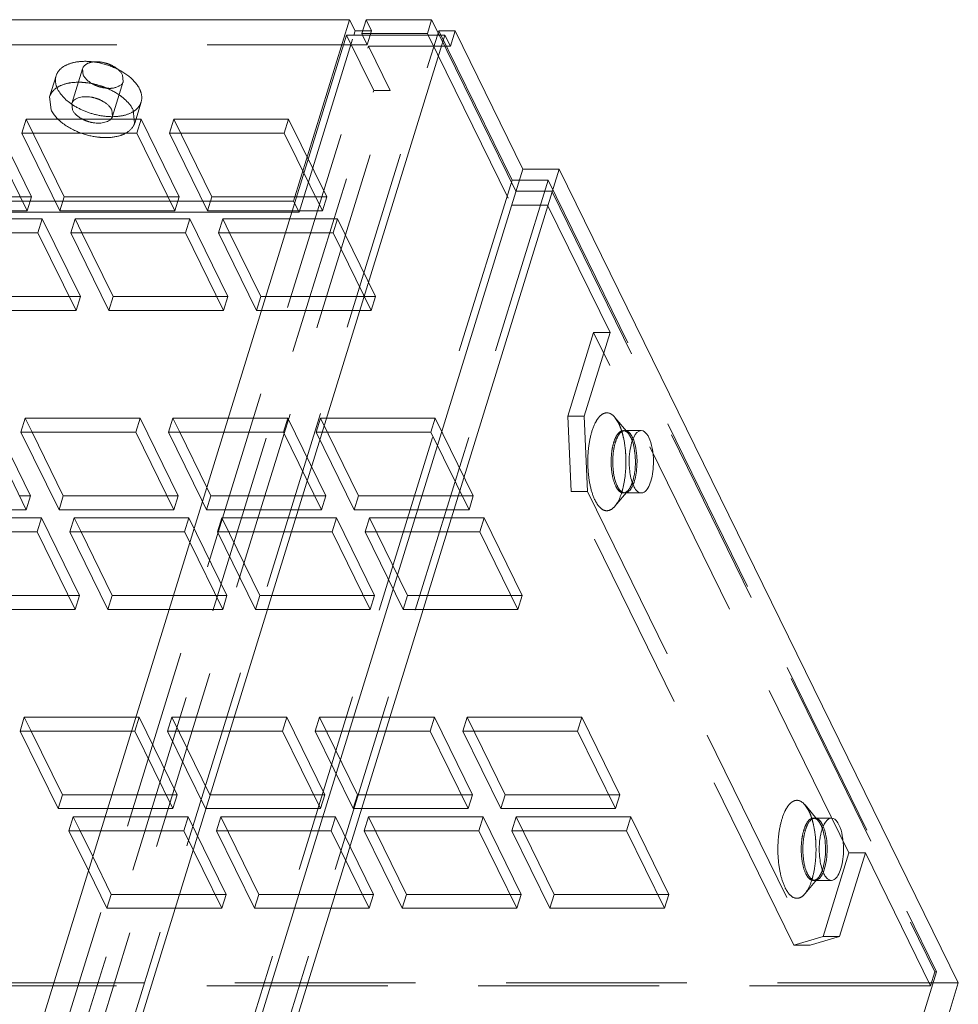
# Model space of a CAD drawing. Header units: millimetres. Extents: x 4497 to 13960, y 12291 to 16372.
# Tile 58 of 217: x 6175 to 6201, y 14211 to 14239. Entities that reach past the tile are written whole.
import ezdxf

# ---------------------------------------------------------------- set-up
doc = ezdxf.new("R2010")
doc.units = ezdxf.units.MM
doc.header["$LTSCALE"] = 0.8
doc.linetypes.add('HIDDEN', pattern=[9.525, 6.35, -3.175])
doc.layers.get('0').update_dxf_attribs({"linetype": 'CONTINUOUS', "lineweight": 0})
doc.layers.add('3', color=5, linetype='HIDDEN', lineweight=0)

msp = doc.modelspace()

# ---------------------------------------------------------------- linework, layer by layer
for p, q in [((6016.951, 14238.821), (6184.031, 14238.821)), ((6182.458, 14233.729), (6184.031, 14238.821)), ((6184.031, 14238.821), (6184.184, 14238.51)), ((6184.492, 14238.821), (6184.371, 14238.429)), ((6184.492, 14238.821), (6186.334, 14238.821)), ((6186.334, 14238.821), (6186.213, 14238.429)), ((6186.334, 14238.821), (6186.515, 14238.453)), ((6184.184, 14238.51), (6184.147, 14238.39)), ((6184.371, 14238.51), (6184.184, 14238.51)), ((6186.495, 14238.39), (6186.532, 14238.51)), ((6186.993, 14238.51), (6186.532, 14238.51)), ((6186.993, 14238.51), (6186.86, 14238.079)), ((6186.993, 14238.51), (6188.899, 14234.625)), ((6100.685, 13968.965), (6183.944, 14238.39)), ((6186.707, 14238.39), (6177.311, 14207.985)), ((6183.944, 14238.39), (6186.707, 14238.39)), ((6184.371, 14238.429), (6186.213, 14238.429)), ((6184.371, 14238.429), (6184.392, 14238.386)), ((6186.213, 14238.429), (6186.243, 14238.368)), ((6186.707, 14238.39), (6186.86, 14238.079)), ((6104.176, 13960.461), (6188.899, 14234.625)), ((6105.189, 13960.461), (6189.913, 14234.625)), ((6188.899, 14234.625), (6189.913, 14234.625)), ((6201.123, 14211.781), (6189.913, 14234.625)), ((5988.39, 14233.729), (6182.458, 14233.729)), ((6182.458, 14233.729), (6182.486, 14233.672)), ((5988.543, 14233.419), (6182.408, 14233.419)), ((6172.057, 14232.835), (6175.28, 14232.835)), ((6175.28, 14232.835), (6176.348, 14230.659)), ((6176.201, 14232.835), (6179.425, 14232.835)), ((6177.269, 14230.659), (6176.201, 14232.835)), ((6177.39, 14231.051), (6176.515, 14232.835)), ((6179.425, 14232.835), (6180.493, 14230.659)), ((6180.346, 14232.835), (6182.227, 14232.835)), ((6181.414, 14230.659), (6180.346, 14232.835)), ((6181.535, 14231.051), (6180.659, 14232.835)), ((6176.156, 14231.051), (6173.245, 14231.051)), ((6177.39, 14231.051), (6177.269, 14230.659)), ((6180.301, 14231.051), (6177.39, 14231.051)), ((6181.535, 14231.051), (6181.414, 14230.659)), ((6181.676, 14231.051), (6181.535, 14231.051)), ((6176.348, 14230.659), (6173.124, 14230.659)), ((6180.493, 14230.659), (6177.269, 14230.659)), ((6181.555, 14230.659), (6181.414, 14230.659)), ((6173.881, 14227.24), (6174.949, 14225.065)), ((6174.802, 14227.24), (6178.026, 14227.24)), ((6175.87, 14225.065), (6174.802, 14227.24)), ((6175.991, 14225.456), (6175.115, 14227.24)), ((6178.026, 14227.24), (6179.093, 14225.065)), ((6178.947, 14227.24), (6180.498, 14227.24)), ((6179.883, 14225.333), (6178.947, 14227.24)), ((6180.02, 14225.692), (6179.26, 14227.24)), ((6175.991, 14225.456), (6175.87, 14225.065)), ((6178.901, 14225.456), (6175.991, 14225.456)), ((6174.949, 14225.065), (6171.725, 14225.065)), ((6179.093, 14225.065), (6175.87, 14225.065)), ((6172.03, 14224.443), (6175.254, 14224.443)), ((6175.254, 14224.443), (6176.321, 14222.268)), ((6176.175, 14224.443), (6179.398, 14224.443)), ((6177.242, 14222.268), (6176.175, 14224.443)), ((6177.363, 14222.659), (6176.488, 14224.443)), ((6179.398, 14224.443), (6179.543, 14224.149)), ((6176.129, 14222.659), (6173.219, 14222.659)), ((6177.363, 14222.659), (6177.242, 14222.268)), ((6179.083, 14222.659), (6177.363, 14222.659)), ((6176.321, 14222.268), (6173.098, 14222.268)), ((6178.962, 14222.268), (6177.242, 14222.268)), ((6174.775, 14218.849), (6177.905, 14218.849)), ((6175.843, 14216.673), (6174.775, 14218.849)), ((6175.964, 14217.065), (6175.089, 14218.849)), ((6175.964, 14217.065), (6175.843, 14216.673)), ((6177.354, 14217.065), (6175.964, 14217.065)), ((6177.233, 14216.673), (6175.843, 14216.673)), ((6176.148, 14216.051), (6177.041, 14216.051)), ((6176.696, 14214.935), (6176.148, 14216.051)), ((6176.817, 14215.327), (6176.461, 14216.051)), ((5999.644, 14211.7), (6175.696, 14211.7)), ((6116.4, 13937.617), (6201.123, 14211.781))]:
    msp.add_line(p, q)
for centre in [(6192.742, 14226.084), (6198.081, 14215.205)]:
    msp.add_arc(centre, 0.816, 202.303, 206.0624)
for points, knots in [([(6192.221, 14227.285), (6192.199, 14227.285), (6192.083, 14227.253), (6192.023, 14227.133), (6191.987, 14227.047)], [0, 0, 0, 0, 0.190304, 1, 1, 1, 1]), ([(6192.433, 14227.096), (6192.419, 14227.124), (6192.374, 14227.206), (6192.287, 14227.285), (6192.221, 14227.285)], [0, 0, 0, 0, 0.321879, 1, 1, 1, 1]), ([(6191.987, 14227.047), (6191.979, 14227.028), (6191.948, 14226.943), (6191.926, 14226.856), (6191.914, 14226.788)], [0, 0, 0, 0, 0.229809, 1, 1, 1, 1]), ([(6192.562, 14226.412), (6192.562, 14226.539), (6192.542, 14226.773), (6192.48, 14227), (6192.433, 14227.096)], [0, 0, 0, 0, 0.544791, 1, 1, 1, 1]), ([(6191.914, 14226.788), (6191.908, 14226.758), (6191.888, 14226.632), (6191.88, 14226.505), (6191.88, 14226.408)], [0, 0, 0, 0, 0.240854, 1, 1, 1, 1]), ([(6192.055, 14226.412), (6192.055, 14226.445), (6192.052, 14226.572), (6192.039, 14226.699), (6192.021, 14226.792)], [0, 0, 0, 0, 0.256821, 1, 1, 1, 1]), ([(6192.101, 14226.412), (6192.101, 14226.445), (6192.098, 14226.572), (6192.085, 14226.699), (6192.067, 14226.792)], [0, 0, 0, 0, 0.256821, 1, 1, 1, 1]), ([(6191.88, 14226.408), (6191.88, 14226.359), (6191.887, 14226.172), (6191.916, 14225.986), (6191.958, 14225.855)], [0, 0, 0, 0, 0.266225, 1, 1, 1, 1]), ([(6192.022, 14226.033), (6192.027, 14226.063), (6192.047, 14226.188), (6192.055, 14226.316), (6192.055, 14226.412)], [0, 0, 0, 0, 0.240854, 1, 1, 1, 1]), ([(6192.068, 14226.033), (6192.073, 14226.063), (6192.093, 14226.188), (6192.101, 14226.316), (6192.101, 14226.412)], [0, 0, 0, 0, 0.240854, 1, 1, 1, 1]), ([(6192.298, 14225.558), (6192.342, 14225.584), (6192.422, 14225.684), (6192.534, 14225.97), (6192.562, 14226.229), (6192.562, 14226.412)], [0, 0, 0, 0, 0.168057, 0.400378, 1, 1, 1, 1]), ([(6191.994, 14225.774), (6192.002, 14225.793), (6192.034, 14225.877), (6192.055, 14225.965), (6192.068, 14226.033)], [0, 0, 0, 0, 0.229809, 1, 1, 1, 1]), ([(6192.009, 14225.725), (6192.019, 14225.706), (6192.053, 14225.642), (6192.102, 14225.583), (6192.146, 14225.557)], [0, 0, 0, 0, 0.294475, 1, 1, 1, 1]), ([(6197.559, 14216.407), (6197.537, 14216.407), (6197.421, 14216.375), (6197.361, 14216.255), (6197.325, 14216.168)], [0, 0, 0, 0, 0.190304, 1, 1, 1, 1]), ([(6197.771, 14216.218), (6197.757, 14216.246), (6197.712, 14216.328), (6197.625, 14216.407), (6197.559, 14216.407)], [0, 0, 0, 0, 0.321879, 1, 1, 1, 1]), ([(6197.325, 14216.168), (6197.318, 14216.149), (6197.286, 14216.065), (6197.265, 14215.978), (6197.252, 14215.91)], [0, 0, 0, 0, 0.229809, 1, 1, 1, 1]), ([(6197.9, 14215.534), (6197.9, 14215.661), (6197.88, 14215.894), (6197.818, 14216.122), (6197.771, 14216.218)], [0, 0, 0, 0, 0.544791, 1, 1, 1, 1]), ([(6197.252, 14215.91), (6197.246, 14215.88), (6197.226, 14215.754), (6197.218, 14215.627), (6197.219, 14215.53)], [0, 0, 0, 0, 0.240854, 1, 1, 1, 1]), ([(6197.393, 14215.534), (6197.393, 14215.567), (6197.39, 14215.694), (6197.377, 14215.821), (6197.359, 14215.914)], [0, 0, 0, 0, 0.256821, 1, 1, 1, 1]), ([(6197.439, 14215.534), (6197.439, 14215.567), (6197.437, 14215.694), (6197.423, 14215.821), (6197.405, 14215.914)], [0, 0, 0, 0, 0.256821, 1, 1, 1, 1]), ([(6197.219, 14215.53), (6197.219, 14215.48), (6197.225, 14215.294), (6197.254, 14215.107), (6197.296, 14214.977)], [0, 0, 0, 0, 0.266225, 1, 1, 1, 1]), ([(6197.36, 14215.154), (6197.366, 14215.185), (6197.386, 14215.31), (6197.393, 14215.438), (6197.393, 14215.534)], [0, 0, 0, 0, 0.240854, 1, 1, 1, 1]), ([(6197.406, 14215.154), (6197.412, 14215.185), (6197.432, 14215.31), (6197.44, 14215.438), (6197.439, 14215.534)], [0, 0, 0, 0, 0.240854, 1, 1, 1, 1]), ([(6197.636, 14214.68), (6197.68, 14214.706), (6197.76, 14214.806), (6197.872, 14215.091), (6197.9, 14215.351), (6197.9, 14215.534)], [0, 0, 0, 0, 0.168057, 0.400378, 1, 1, 1, 1]), ([(6197.333, 14214.896), (6197.34, 14214.915), (6197.372, 14214.999), (6197.393, 14215.087), (6197.406, 14215.154)], [0, 0, 0, 0, 0.229809, 1, 1, 1, 1]), ([(6197.347, 14214.847), (6197.357, 14214.828), (6197.392, 14214.764), (6197.44, 14214.704), (6197.484, 14214.679)], [0, 0, 0, 0, 0.294475, 1, 1, 1, 1])]:
    msp.add_open_spline(points, degree=3, knots=knots)
for points in [[(6192.021, 14226.792), (6192.009, 14226.854), (6191.994, 14226.916), (6191.974, 14226.977)], [(6192.02, 14226.979), (6192.012, 14227.002), (6192.003, 14227.024), (6191.994, 14227.047)], [(6192.067, 14226.792), (6192.055, 14226.855), (6192.04, 14226.918), (6192.02, 14226.979)], [(6191.958, 14225.855), (6191.967, 14225.828), (6191.976, 14225.8), (6191.987, 14225.774)], [(6191.974, 14225.844), (6191.994, 14225.905), (6192.01, 14225.969), (6192.022, 14226.033)], [(6192.146, 14225.557), (6192.168, 14225.544), (6192.195, 14225.535), (6192.221, 14225.535)], [(6192.221, 14225.535), (6192.248, 14225.535), (6192.275, 14225.544), (6192.298, 14225.558)], [(6197.358, 14216.1), (6197.35, 14216.123), (6197.342, 14216.146), (6197.332, 14216.169)], [(6197.359, 14215.914), (6197.348, 14215.976), (6197.332, 14216.038), (6197.312, 14216.099)], [(6197.405, 14215.914), (6197.393, 14215.977), (6197.378, 14216.039), (6197.358, 14216.1)], [(6197.312, 14214.966), (6197.333, 14215.027), (6197.348, 14215.091), (6197.36, 14215.154)], [(6197.296, 14214.977), (6197.305, 14214.95), (6197.315, 14214.922), (6197.326, 14214.896)], [(6197.484, 14214.679), (6197.507, 14214.666), (6197.533, 14214.657), (6197.559, 14214.657)], [(6197.559, 14214.657), (6197.586, 14214.657), (6197.613, 14214.666), (6197.636, 14214.68)]]:
    msp.add_open_spline(points, degree=3)
at = {"layer": '3'}
for p, q in [((6184.492, 14238.821), (6184.644, 14238.51)), ((6184.644, 14238.51), (6184.371, 14238.51)), ((6184.644, 14238.51), (6184.523, 14238.119)), ((6188.591, 14234.314), (6186.532, 14238.51)), ((6177.213, 14208.352), (6186.495, 14238.39)), ((6182.61, 14233.419), (6184.147, 14238.39)), ((6184.707, 14236.836), (6183.944, 14238.39)), ((6184.392, 14238.386), (6184.523, 14238.119)), ((6186.243, 14238.368), (6188.577, 14233.612)), ((6186.515, 14238.453), (6188.698, 14234.004)), ((5989.535, 14238.119), (6184.523, 14238.119)), ((6101.298, 13968.654), (6184.557, 14238.079)), ((6184.557, 14238.079), (6186.86, 14238.079)), ((6184.557, 14238.079), (6185.167, 14236.836)), ((6176.227, 14236.465), (6176.53, 14237.444)), ((6176.55, 14237.267), (6176.53, 14237.445)), ((6175.606, 14236.657), (6175.788, 14237.244)), ((6177.656, 14237.267), (6177.676, 14237.089)), ((6177.374, 14236.111), (6177.676, 14237.09)), ((6101.448, 13967.411), (6184.707, 14236.836)), ((6175.649, 14236.288), (6175.606, 14236.658)), ((6176.359, 14208.332), (6185.167, 14236.836)), ((6185.167, 14236.836), (6184.707, 14236.836)), ((6176.228, 14236.468), (6176.248, 14236.288)), ((6177.995, 14235.919), (6178.176, 14236.506)), ((6174.029, 14236.024), (6175.096, 14233.848)), ((6174.95, 14236.024), (6174.829, 14235.632)), ((6174.95, 14236.024), (6178.173, 14236.024)), ((6176.017, 14233.848), (6174.95, 14236.024)), ((6177.372, 14236.108), (6177.353, 14236.288)), ((6177.952, 14236.288), (6177.994, 14235.918)), ((6178.173, 14236.024), (6178.052, 14235.632)), ((6178.173, 14236.024), (6179.241, 14233.848)), ((6179.095, 14236.024), (6178.974, 14235.632)), ((6179.095, 14236.024), (6182.318, 14236.024)), ((6180.162, 14233.848), (6179.095, 14236.024)), ((6182.318, 14236.024), (6182.197, 14235.632)), ((6182.318, 14236.024), (6183.386, 14233.848)), ((6173.908, 14235.632), (6174.975, 14233.457)), ((6174.829, 14235.632), (6178.052, 14235.632)), ((6175.896, 14233.457), (6174.829, 14235.632)), ((6178.052, 14235.632), (6179.12, 14233.457)), ((6178.974, 14235.632), (6182.197, 14235.632)), ((6180.041, 14233.457), (6178.974, 14235.632)), ((6182.197, 14235.632), (6183.265, 14233.457)), ((6103.868, 13960.15), (6188.591, 14234.314)), ((6104.881, 13960.15), (6189.605, 14234.314)), ((6188.591, 14234.314), (6189.605, 14234.314)), ((6189.605, 14234.314), (6200.51, 14212.092)), ((6175.096, 14233.848), (6171.873, 14233.848)), ((6175.096, 14233.848), (6174.975, 14233.457)), ((6176.017, 14233.848), (6175.896, 14233.457)), ((6179.241, 14233.848), (6176.017, 14233.848)), ((6179.241, 14233.848), (6179.12, 14233.457)), ((6180.162, 14233.848), (6180.041, 14233.457)), ((6183.386, 14233.848), (6180.162, 14233.848)), ((6183.386, 14233.848), (6183.265, 14233.457)), ((6188.698, 14234.004), (6189.711, 14234.004)), ((6189.711, 14234.004), (6200.464, 14212.092)), ((6182.486, 14233.672), (6182.61, 14233.419)), ((6188.577, 14233.612), (6189.59, 14233.612)), ((6189.59, 14233.612), (6191.344, 14230.038)), ((6174.975, 14233.457), (6171.752, 14233.457)), ((6179.12, 14233.457), (6175.896, 14233.457)), ((6183.265, 14233.457), (6180.041, 14233.457)), ((6182.408, 14233.419), (6182.61, 14233.419)), ((6172.178, 14233.227), (6175.401, 14233.227)), ((6175.401, 14233.227), (6175.28, 14232.835)), ((6175.401, 14233.227), (6176.469, 14231.051)), ((6176.322, 14233.227), (6176.201, 14232.835)), ((6176.322, 14233.227), (6179.546, 14233.227)), ((6176.515, 14232.835), (6176.322, 14233.227)), ((6179.546, 14233.227), (6179.425, 14232.835)), ((6179.546, 14233.227), (6180.614, 14231.051)), ((6180.467, 14233.227), (6180.346, 14232.835)), ((6180.467, 14233.227), (6183.691, 14233.227)), ((6180.659, 14232.835), (6180.467, 14233.227)), ((6183.691, 14233.227), (6183.57, 14232.835)), ((6183.691, 14233.227), (6184.759, 14231.051)), ((6182.227, 14232.835), (6183.57, 14232.835)), ((6183.57, 14232.835), (6184.638, 14230.659)), ((6176.469, 14231.051), (6176.156, 14231.051)), ((6176.469, 14231.051), (6176.348, 14230.659)), ((6180.614, 14231.051), (6180.301, 14231.051)), ((6180.614, 14231.051), (6180.493, 14230.659)), ((6184.759, 14231.051), (6181.676, 14231.051)), ((6184.759, 14231.051), (6184.638, 14230.659)), ((6184.638, 14230.659), (6181.555, 14230.659)), ((6190.883, 14230.038), (6190.157, 14227.688)), ((6191.344, 14230.038), (6190.618, 14227.688)), ((6191.344, 14230.038), (6190.883, 14230.038)), ((6198.052, 14215.43), (6190.883, 14230.038)), ((6174.002, 14227.632), (6175.07, 14225.456)), ((6174.923, 14227.632), (6174.802, 14227.24)), ((6174.923, 14227.632), (6178.147, 14227.632)), ((6175.115, 14227.24), (6174.923, 14227.632)), ((6178.147, 14227.632), (6178.026, 14227.24)), ((6178.147, 14227.632), (6179.214, 14225.456)), ((6179.068, 14227.632), (6178.947, 14227.24)), ((6179.068, 14227.632), (6182.292, 14227.632)), ((6179.26, 14227.24), (6179.068, 14227.632)), ((6182.292, 14227.632), (6182.171, 14227.24)), ((6182.292, 14227.632), (6183.359, 14225.456)), ((6183.213, 14227.632), (6183.092, 14227.24)), ((6183.213, 14227.632), (6186.436, 14227.632)), ((6184.28, 14225.456), (6183.213, 14227.632)), ((6186.436, 14227.632), (6186.315, 14227.24)), ((6186.436, 14227.632), (6187.504, 14225.456)), ((6190.618, 14227.688), (6190.157, 14227.688)), ((6190.252, 14225.58), (6190.157, 14227.688)), ((6190.618, 14227.688), (6190.712, 14225.58)), ((6191.587, 14227.487), (6191.479, 14227.658)), ((6191.859, 14227.203), (6191.48, 14227.656)), ((6180.498, 14227.24), (6182.171, 14227.24)), ((6182.171, 14227.24), (6183.238, 14225.065)), ((6183.092, 14227.24), (6186.315, 14227.24)), ((6184.159, 14225.065), (6183.092, 14227.24)), ((6186.315, 14227.24), (6187.383, 14225.065)), ((6191.761, 14227.285), (6192.221, 14227.285)), ((6191.926, 14227.096), (6191.857, 14227.205)), ((6180.135, 14225.456), (6180.02, 14225.692)), ((6190.712, 14225.58), (6190.252, 14225.58)), ((6196.505, 14212.837), (6190.252, 14225.58)), ((6190.712, 14225.58), (6196.966, 14212.837)), ((6191.859, 14225.617), (6191.48, 14225.164)), ((6191.761, 14225.535), (6192.221, 14225.535)), ((6175.07, 14225.456), (6174.756, 14225.456)), ((6175.07, 14225.456), (6174.949, 14225.065)), ((6179.214, 14225.456), (6178.901, 14225.456)), ((6179.214, 14225.456), (6179.093, 14225.065)), ((6180.014, 14225.065), (6179.883, 14225.333)), ((6180.135, 14225.456), (6180.014, 14225.065)), ((6183.359, 14225.456), (6180.135, 14225.456)), ((6183.359, 14225.456), (6183.238, 14225.065)), ((6184.28, 14225.456), (6184.159, 14225.065)), ((6187.504, 14225.456), (6184.28, 14225.456)), ((6187.504, 14225.456), (6187.383, 14225.065)), ((6183.238, 14225.065), (6180.014, 14225.065)), ((6187.383, 14225.065), (6184.159, 14225.065)), ((6172.151, 14224.835), (6175.375, 14224.835)), ((6175.375, 14224.835), (6175.254, 14224.443)), ((6175.375, 14224.835), (6176.442, 14222.659)), ((6176.296, 14224.835), (6176.175, 14224.443)), ((6176.296, 14224.835), (6179.519, 14224.835)), ((6176.488, 14224.443), (6176.296, 14224.835)), ((6179.519, 14224.835), (6179.398, 14224.443)), ((6179.519, 14224.835), (6180.587, 14222.659)), ((6180.441, 14224.835), (6180.319, 14224.443)), ((6180.441, 14224.835), (6183.664, 14224.835)), ((6181.508, 14222.659), (6180.441, 14224.835)), ((6183.664, 14224.835), (6183.543, 14224.443)), ((6183.664, 14224.835), (6184.732, 14222.659)), ((6184.585, 14224.835), (6184.464, 14224.443)), ((6184.585, 14224.835), (6187.809, 14224.835)), ((6185.653, 14222.659), (6184.585, 14224.835)), ((6187.809, 14224.835), (6187.688, 14224.443)), ((6187.809, 14224.835), (6188.877, 14222.659)), ((6180.319, 14224.443), (6183.543, 14224.443)), ((6181.387, 14222.268), (6180.319, 14224.443)), ((6183.543, 14224.443), (6184.611, 14222.268)), ((6184.464, 14224.443), (6187.688, 14224.443)), ((6185.532, 14222.268), (6184.464, 14224.443)), ((6187.688, 14224.443), (6188.756, 14222.268)), ((6179.543, 14224.149), (6180.466, 14222.268)), ((6176.442, 14222.659), (6176.129, 14222.659)), ((6176.442, 14222.659), (6176.321, 14222.268)), ((6180.587, 14222.659), (6179.083, 14222.659)), ((6180.587, 14222.659), (6180.466, 14222.268)), ((6181.508, 14222.659), (6181.387, 14222.268)), ((6184.732, 14222.659), (6181.508, 14222.659)), ((6184.732, 14222.659), (6184.611, 14222.268)), ((6185.653, 14222.659), (6185.532, 14222.268)), ((6188.877, 14222.659), (6185.653, 14222.659)), ((6188.877, 14222.659), (6188.756, 14222.268)), ((6180.466, 14222.268), (6178.962, 14222.268)), ((6184.611, 14222.268), (6181.387, 14222.268)), ((6188.756, 14222.268), (6185.532, 14222.268)), ((6174.896, 14219.24), (6174.775, 14218.849)), ((6174.896, 14219.24), (6178.12, 14219.24)), ((6175.089, 14218.849), (6174.896, 14219.24)), ((6178.12, 14219.24), (6177.999, 14218.849)), ((6178.12, 14219.24), (6179.188, 14217.065)), ((6179.041, 14219.24), (6178.92, 14218.849)), ((6179.041, 14219.24), (6182.265, 14219.24)), ((6180.109, 14217.065), (6179.041, 14219.24)), ((6182.265, 14219.24), (6182.144, 14218.849)), ((6182.265, 14219.24), (6183.332, 14217.065)), ((6183.186, 14219.24), (6183.065, 14218.849)), ((6183.186, 14219.24), (6186.41, 14219.24)), ((6184.254, 14217.065), (6183.186, 14219.24)), ((6186.41, 14219.24), (6186.289, 14218.849)), ((6186.41, 14219.24), (6187.477, 14217.065)), ((6187.331, 14219.24), (6187.21, 14218.849)), ((6187.331, 14219.24), (6190.554, 14219.24)), ((6188.398, 14217.065), (6187.331, 14219.24)), ((6190.554, 14219.24), (6190.433, 14218.849)), ((6190.554, 14219.24), (6191.622, 14217.065)), ((6177.905, 14218.849), (6177.999, 14218.849)), ((6177.999, 14218.849), (6179.067, 14216.673)), ((6178.92, 14218.849), (6182.144, 14218.849)), ((6179.988, 14216.673), (6178.92, 14218.849)), ((6182.144, 14218.849), (6183.211, 14216.673)), ((6183.065, 14218.849), (6186.289, 14218.849)), ((6184.133, 14216.673), (6183.065, 14218.849)), ((6186.289, 14218.849), (6187.356, 14216.673)), ((6187.21, 14218.849), (6190.433, 14218.849)), ((6188.277, 14216.673), (6187.21, 14218.849)), ((6190.433, 14218.849), (6191.501, 14216.673)), ((6179.188, 14217.065), (6177.354, 14217.065)), ((6179.188, 14217.065), (6179.067, 14216.673)), ((6183.332, 14217.065), (6180.109, 14217.065)), ((6183.332, 14217.065), (6183.211, 14216.673)), ((6184.254, 14217.065), (6184.133, 14216.673)), ((6187.477, 14217.065), (6184.254, 14217.065)), ((6187.477, 14217.065), (6187.356, 14216.673)), ((6188.398, 14217.065), (6188.277, 14216.673)), ((6191.622, 14217.065), (6188.398, 14217.065)), ((6191.622, 14217.065), (6191.501, 14216.673)), ((6179.067, 14216.673), (6177.233, 14216.673)), ((6183.211, 14216.673), (6179.988, 14216.673)), ((6187.356, 14216.673), (6184.133, 14216.673)), ((6191.501, 14216.673), (6188.277, 14216.673)), ((6196.925, 14216.609), (6196.817, 14216.78)), ((6197.197, 14216.325), (6196.819, 14216.778)), ((6176.269, 14216.443), (6176.148, 14216.051)), ((6176.269, 14216.443), (6179.493, 14216.443)), ((6176.461, 14216.051), (6176.269, 14216.443)), ((6179.493, 14216.443), (6179.372, 14216.051)), ((6179.493, 14216.443), (6180.56, 14214.267)), ((6180.414, 14216.443), (6180.293, 14216.051)), ((6180.414, 14216.443), (6183.638, 14216.443)), ((6181.481, 14214.267), (6180.414, 14216.443)), ((6183.638, 14216.443), (6183.516, 14216.051)), ((6183.638, 14216.443), (6184.705, 14214.267)), ((6184.559, 14216.443), (6184.438, 14216.051)), ((6184.559, 14216.443), (6187.782, 14216.443)), ((6185.626, 14214.267), (6184.559, 14216.443)), ((6187.782, 14216.443), (6187.661, 14216.051)), ((6187.782, 14216.443), (6188.85, 14214.267)), ((6188.703, 14216.443), (6188.582, 14216.051)), ((6188.703, 14216.443), (6191.927, 14216.443)), ((6189.771, 14214.267), (6188.703, 14216.443)), ((6191.927, 14216.443), (6191.806, 14216.051)), ((6191.927, 14216.443), (6192.995, 14214.267)), ((6197.099, 14216.407), (6197.559, 14216.407)), ((6197.264, 14216.218), (6197.195, 14216.326)), ((6177.041, 14216.051), (6179.372, 14216.051)), ((6179.372, 14216.051), (6180.439, 14213.876)), ((6180.293, 14216.051), (6183.516, 14216.051)), ((6181.36, 14213.876), (6180.293, 14216.051)), ((6183.516, 14216.051), (6184.584, 14213.876)), ((6184.438, 14216.051), (6187.661, 14216.051)), ((6185.505, 14213.876), (6184.438, 14216.051)), ((6187.661, 14216.051), (6188.729, 14213.876)), ((6188.582, 14216.051), (6191.806, 14216.051)), ((6189.65, 14213.876), (6188.582, 14216.051)), ((6191.806, 14216.051), (6192.874, 14213.876)), ((6177.337, 14214.267), (6176.817, 14215.327)), ((6198.052, 14215.43), (6197.326, 14213.08)), ((6198.512, 14215.43), (6197.786, 14213.08)), ((6198.512, 14215.43), (6198.052, 14215.43)), ((6198.512, 14215.43), (6200.343, 14211.7)), ((6177.216, 14213.876), (6176.696, 14214.935)), ((6197.197, 14214.739), (6196.819, 14214.286)), ((6197.099, 14214.657), (6197.559, 14214.657)), ((6177.337, 14214.267), (6177.216, 14213.876)), ((6180.56, 14214.267), (6177.337, 14214.267)), ((6180.56, 14214.267), (6180.439, 14213.876)), ((6181.481, 14214.267), (6181.36, 14213.876)), ((6184.705, 14214.267), (6181.481, 14214.267)), ((6184.705, 14214.267), (6184.584, 14213.876)), ((6185.626, 14214.267), (6185.505, 14213.876)), ((6188.85, 14214.267), (6185.626, 14214.267)), ((6188.85, 14214.267), (6188.729, 14213.876)), ((6189.771, 14214.267), (6189.65, 14213.876)), ((6192.995, 14214.267), (6189.771, 14214.267)), ((6192.995, 14214.267), (6192.874, 14213.876)), ((6180.439, 14213.876), (6177.216, 14213.876)), ((6184.584, 14213.876), (6181.36, 14213.876)), ((6188.729, 14213.876), (6185.505, 14213.876)), ((6192.874, 14213.876), (6189.65, 14213.876)), ((6197.326, 14213.08), (6196.505, 14212.837)), ((6196.966, 14212.837), (6197.786, 14213.08)), ((6197.326, 14213.08), (6197.786, 14213.08)), ((6196.505, 14212.837), (6196.966, 14212.837)), ((6115.787, 13937.927), (6200.51, 14212.092)), ((6200.464, 14212.092), (6200.343, 14211.7)), ((6200.464, 14212.092), (6200.51, 14212.092)), ((6201.123, 14211.781), (6030.22, 14211.781)), ((6200.343, 14211.7), (6175.696, 14211.7))]:
    msp.add_line(p, q, dxfattribs=at)
for centre, radius, start, end in [((6189.664, 14226.644), 2.103, 14.2107, 17.5828), ((6189.39, 14226.574), 2.385, 12.2103, 14.2442), ((6191.239, 14226.737), 0.816, 22.303, 26.0624), ((6188.337, 14226.41), 3.452, 353.7239, 2.6076), ((6195.002, 14215.766), 2.103, 14.2107, 17.5828), ((6194.729, 14215.695), 2.385, 12.2103, 14.2442), ((6196.577, 14215.859), 0.816, 22.303, 26.0624), ((6193.675, 14215.532), 3.452, 353.7239, 2.6076)]:
    msp.add_arc(centre, radius, start, end, dxfattribs=at)
for points, knots in [([(6175.787, 14237.244), (6175.811, 14237.319), (6175.914, 14237.469), (6176.172, 14237.604), (6176.501, 14237.663), (6176.741, 14237.651), (6176.866, 14237.633)], [0, 0, 0, 0, 0.193195, 0.419809, 0.691278, 1, 1, 1, 1]), ([(6176.53, 14237.445), (6176.554, 14237.523), (6176.686, 14237.617), (6176.881, 14237.645), (6177.066, 14237.634), (6177.253, 14237.585), (6177.468, 14237.484), (6177.608, 14237.364), (6177.656, 14237.267)], [0, 0, 0, 0, 0.187718, 0.313054, 0.455299, 0.605523, 0.752979, 1, 1, 1, 1]), ([(6177.402, 14237.483), (6177.563, 14237.414), (6177.845, 14237.253), (6178.069, 14237.006), (6178.133, 14236.875)], [0, 0, 0, 0, 0.546081, 1, 1, 1, 1]), ([(6175.831, 14236.875), (6175.815, 14236.906), (6175.768, 14237.022), (6175.761, 14237.157), (6175.787, 14237.244)], [0, 0, 0, 0, 0.272775, 1, 1, 1, 1]), ([(6176.985, 14236.944), (6176.936, 14236.96), (6176.768, 14237.029), (6176.608, 14237.149), (6176.55, 14237.267)], [0, 0, 0, 0, 0.283084, 1, 1, 1, 1]), ([(6175.606, 14236.658), (6175.627, 14236.725), (6175.712, 14236.856), (6175.923, 14236.988), (6176.198, 14237.061), (6176.402, 14237.068), (6176.509, 14237.063)], [0, 0, 0, 0, 0.199023, 0.426082, 0.694174, 1, 1, 1, 1]), ([(6178.176, 14236.507), (6178.153, 14236.43), (6178.046, 14236.277), (6177.781, 14236.143), (6177.443, 14236.086), (6177.061, 14236.11), (6176.67, 14236.212), (6176.222, 14236.422), (6175.93, 14236.673), (6175.831, 14236.875)], [0, 0, 0, 0, 0.088121, 0.19191, 0.316482, 0.457962, 0.607487, 0.754195, 1, 1, 1, 1]), ([(6176.509, 14237.063), (6176.553, 14237.06), (6176.735, 14237.044), (6176.915, 14237.004), (6177.046, 14236.961)], [0, 0, 0, 0, 0.243862, 1, 1, 1, 1]), ([(6177.676, 14237.089), (6177.646, 14236.992), (6177.456, 14236.892), (6177.209, 14236.89), (6177.06, 14236.92), (6176.985, 14236.944)], [0, 0, 0, 0, 0.405302, 0.687848, 1, 1, 1, 1]), ([(6177.046, 14236.961), (6177.097, 14236.944), (6177.294, 14236.871), (6177.482, 14236.769), (6177.607, 14236.676)], [0, 0, 0, 0, 0.258373, 1, 1, 1, 1]), ([(6178.133, 14236.875), (6178.148, 14236.845), (6178.195, 14236.729), (6178.203, 14236.594), (6178.176, 14236.507)], [0, 0, 0, 0, 0.272775, 1, 1, 1, 1]), ([(6177.353, 14236.288), (6177.306, 14236.384), (6177.167, 14236.505), (6176.95, 14236.605), (6176.658, 14236.688), (6176.285, 14236.646), (6176.228, 14236.468)], [0, 0, 0, 0, 0.253271, 0.40462, 0.558632, 1, 1, 1, 1]), ([(6177.607, 14236.676), (6177.645, 14236.648), (6177.78, 14236.538), (6177.896, 14236.401), (6177.952, 14236.288)], [0, 0, 0, 0, 0.276235, 1, 1, 1, 1]), ([(6176.519, 14235.627), (6176.327, 14235.693), (6175.992, 14235.861), (6175.723, 14236.137), (6175.649, 14236.288)], [0, 0, 0, 0, 0.547523, 1, 1, 1, 1]), ([(6176.248, 14236.288), (6176.295, 14236.191), (6176.433, 14236.071), (6176.651, 14235.971), (6176.943, 14235.888), (6177.316, 14235.929), (6177.372, 14236.108)], [0, 0, 0, 0, 0.253271, 0.40462, 0.558632, 1, 1, 1, 1]), ([(6177.994, 14235.918), (6177.985, 14235.886), (6177.926, 14235.756), (6177.804, 14235.662), (6177.706, 14235.615)], [0, 0, 0, 0, 0.23302, 1, 1, 1, 1]), ([(6177.182, 14235.511), (6177.127, 14235.511), (6176.903, 14235.522), (6176.68, 14235.571), (6176.519, 14235.627)], [0, 0, 0, 0, 0.241303, 1, 1, 1, 1]), ([(6177.706, 14235.615), (6177.67, 14235.597), (6177.502, 14235.532), (6177.32, 14235.511), (6177.182, 14235.511)], [0, 0, 0, 0, 0.226374, 1, 1, 1, 1]), ([(6191.479, 14227.658), (6191.43, 14227.715), (6191.337, 14227.792), (6191.188, 14227.783), (6191.089, 14227.727), (6191, 14227.629), (6190.884, 14227.434), (6190.78, 14227.108), (6190.716, 14226.66), (6190.715, 14226.18), (6190.776, 14225.729), (6190.863, 14225.451), (6190.921, 14225.333)], [0, 0, 0, 0, 0.076515, 0.1096, 0.146215, 0.190359, 0.243727, 0.376855, 0.536271, 0.705346, 0.865544, 1, 1, 1, 1]), ([(6191.669, 14227.28), (6191.663, 14227.298), (6191.639, 14227.369), (6191.611, 14227.438), (6191.587, 14227.487)], [0, 0, 0, 0, 0.26554, 1, 1, 1, 1]), ([(6191.761, 14227.285), (6191.675, 14227.285), (6191.555, 14227.138), (6191.48, 14226.926), (6191.414, 14226.603), (6191.413, 14226.192), (6191.482, 14225.862), (6191.549, 14225.725)], [0, 0, 0, 0, 0.151091, 0.270895, 0.414574, 0.729512, 1, 1, 1, 1]), ([(6191.66, 14227.274), (6191.645, 14227.268), (6191.575, 14227.225), (6191.53, 14227.151), (6191.501, 14227.093)], [0, 0, 0, 0, 0.203292, 1, 1, 1, 1]), ([(6191.972, 14227.096), (6191.963, 14227.115), (6191.928, 14227.178), (6191.88, 14227.238), (6191.836, 14227.264)], [0, 0, 0, 0, 0.294475, 1, 1, 1, 1]), ([(6191.501, 14227.093), (6191.491, 14227.072), (6191.449, 14226.974), (6191.422, 14226.869), (6191.407, 14226.788)], [0, 0, 0, 0, 0.223476, 1, 1, 1, 1]), ([(6191.786, 14226.567), (6191.784, 14226.611), (6191.773, 14226.783), (6191.749, 14226.954), (6191.722, 14227.078)], [0, 0, 0, 0, 0.258862, 1, 1, 1, 1]), ([(6191.407, 14226.788), (6191.401, 14226.758), (6191.382, 14226.632), (6191.374, 14226.505), (6191.374, 14226.408)], [0, 0, 0, 0, 0.240854, 1, 1, 1, 1]), ([(6191.374, 14226.408), (6191.374, 14226.281), (6191.393, 14226.048), (6191.456, 14225.82), (6191.503, 14225.725)], [0, 0, 0, 0, 0.544791, 1, 1, 1, 1]), ([(6191.674, 14225.557), (6191.685, 14225.593), (6191.728, 14225.749), (6191.755, 14225.909), (6191.769, 14226.033)], [0, 0, 0, 0, 0.233881, 1, 1, 1, 1]), ([(6191.858, 14225.617), (6191.87, 14225.631), (6191.92, 14225.701), (6191.953, 14225.78), (6191.974, 14225.844)], [0, 0, 0, 0, 0.214776, 1, 1, 1, 1]), ([(6191.481, 14225.165), (6191.501, 14225.189), (6191.585, 14225.309), (6191.64, 14225.447), (6191.674, 14225.557)], [0, 0, 0, 0, 0.212789, 1, 1, 1, 1]), ([(6191.503, 14225.725), (6191.514, 14225.702), (6191.555, 14225.629), (6191.617, 14225.559), (6191.673, 14225.542)], [0, 0, 0, 0, 0.306828, 1, 1, 1, 1]), ([(6191.549, 14225.725), (6191.562, 14225.697), (6191.608, 14225.614), (6191.695, 14225.535), (6191.76, 14225.535)], [0, 0, 0, 0, 0.321879, 1, 1, 1, 1]), ([(6191.76, 14225.535), (6191.782, 14225.535), (6191.898, 14225.568), (6191.959, 14225.688), (6191.994, 14225.774)], [0, 0, 0, 0, 0.190304, 1, 1, 1, 1]), ([(6190.921, 14225.333), (6190.955, 14225.264), (6191.025, 14225.149), (6191.177, 14225.027), (6191.358, 14225.039), (6191.442, 14225.119), (6191.481, 14225.165)], [0, 0, 0, 0, 0.315452, 0.551265, 0.753613, 1, 1, 1, 1]), ([(6196.817, 14216.78), (6196.769, 14216.837), (6196.675, 14216.914), (6196.527, 14216.905), (6196.428, 14216.848), (6196.338, 14216.751), (6196.223, 14216.556), (6196.118, 14216.23), (6196.054, 14215.782), (6196.053, 14215.302), (6196.115, 14214.851), (6196.201, 14214.573), (6196.259, 14214.455)], [0, 0, 0, 0, 0.076515, 0.1096, 0.146215, 0.190359, 0.243727, 0.376855, 0.536271, 0.705346, 0.865544, 1, 1, 1, 1]), ([(6197.099, 14216.407), (6197.014, 14216.407), (6196.893, 14216.26), (6196.819, 14216.048), (6196.752, 14215.725), (6196.752, 14215.314), (6196.82, 14214.983), (6196.887, 14214.847)], [0, 0, 0, 0, 0.151091, 0.270895, 0.414574, 0.729512, 1, 1, 1, 1]), ([(6196.998, 14216.396), (6196.983, 14216.39), (6196.913, 14216.347), (6196.868, 14216.273), (6196.84, 14216.215)], [0, 0, 0, 0, 0.203292, 1, 1, 1, 1]), ([(6197.007, 14216.401), (6197.001, 14216.42), (6196.977, 14216.491), (6196.949, 14216.56), (6196.925, 14216.609)], [0, 0, 0, 0, 0.26554, 1, 1, 1, 1]), ([(6196.84, 14216.215), (6196.829, 14216.194), (6196.787, 14216.095), (6196.76, 14215.991), (6196.745, 14215.91)], [0, 0, 0, 0, 0.223476, 1, 1, 1, 1]), ([(6197.124, 14215.689), (6197.122, 14215.733), (6197.111, 14215.905), (6197.087, 14216.075), (6197.06, 14216.2)], [0, 0, 0, 0, 0.258862, 1, 1, 1, 1]), ([(6197.311, 14216.218), (6197.301, 14216.237), (6197.266, 14216.3), (6197.218, 14216.36), (6197.174, 14216.386)], [0, 0, 0, 0, 0.294475, 1, 1, 1, 1]), ([(6196.745, 14215.91), (6196.74, 14215.88), (6196.72, 14215.754), (6196.712, 14215.627), (6196.712, 14215.53)], [0, 0, 0, 0, 0.240854, 1, 1, 1, 1]), ([(6196.712, 14215.53), (6196.712, 14215.403), (6196.731, 14215.17), (6196.794, 14214.942), (6196.841, 14214.847)], [0, 0, 0, 0, 0.544791, 1, 1, 1, 1]), ([(6197.012, 14214.679), (6197.023, 14214.715), (6197.066, 14214.871), (6197.093, 14215.031), (6197.107, 14215.154)], [0, 0, 0, 0, 0.233881, 1, 1, 1, 1]), ([(6196.841, 14214.847), (6196.852, 14214.824), (6196.893, 14214.751), (6196.955, 14214.681), (6197.011, 14214.664)], [0, 0, 0, 0, 0.306828, 1, 1, 1, 1]), ([(6196.887, 14214.847), (6196.901, 14214.819), (6196.946, 14214.736), (6197.033, 14214.657), (6197.099, 14214.657)], [0, 0, 0, 0, 0.321879, 1, 1, 1, 1]), ([(6197.099, 14214.657), (6197.121, 14214.657), (6197.237, 14214.69), (6197.297, 14214.809), (6197.333, 14214.896)], [0, 0, 0, 0, 0.190304, 1, 1, 1, 1]), ([(6197.197, 14214.739), (6197.208, 14214.753), (6197.258, 14214.823), (6197.291, 14214.902), (6197.312, 14214.966)], [0, 0, 0, 0, 0.214776, 1, 1, 1, 1]), ([(6196.819, 14214.287), (6196.839, 14214.311), (6196.924, 14214.43), (6196.978, 14214.569), (6197.012, 14214.679)], [0, 0, 0, 0, 0.212789, 1, 1, 1, 1]), ([(6196.259, 14214.455), (6196.293, 14214.386), (6196.363, 14214.271), (6196.515, 14214.149), (6196.696, 14214.161), (6196.781, 14214.241), (6196.819, 14214.287)], [0, 0, 0, 0, 0.315452, 0.551265, 0.753613, 1, 1, 1, 1])]:
    msp.add_open_spline(points, degree=3, knots=knots, dxfattribs=at)
for points in [[(6176.866, 14237.633), (6177.05, 14237.607), (6177.231, 14237.555), (6177.402, 14237.483)], [(6191.789, 14227.264), (6191.752, 14227.286), (6191.7, 14227.291), (6191.66, 14227.274)], [(6191.836, 14227.264), (6191.813, 14227.277), (6191.787, 14227.285), (6191.761, 14227.285)], [(6191.857, 14227.205), (6191.838, 14227.228), (6191.815, 14227.249), (6191.789, 14227.264)], [(6191.974, 14226.977), (6191.961, 14227.017), (6191.945, 14227.057), (6191.926, 14227.096)], [(6191.673, 14225.542), (6191.711, 14225.53), (6191.757, 14225.537), (6191.791, 14225.558)], [(6191.791, 14225.558), (6191.817, 14225.573), (6191.839, 14225.594), (6191.858, 14225.617)], [(6197.128, 14216.386), (6197.09, 14216.407), (6197.038, 14216.413), (6196.998, 14216.396)], [(6197.174, 14216.386), (6197.151, 14216.399), (6197.125, 14216.407), (6197.099, 14216.407)], [(6197.195, 14216.327), (6197.176, 14216.35), (6197.153, 14216.371), (6197.128, 14216.386)], [(6197.312, 14216.099), (6197.299, 14216.139), (6197.283, 14216.179), (6197.264, 14216.218)], [(6197.129, 14214.68), (6197.155, 14214.695), (6197.177, 14214.716), (6197.197, 14214.739)], [(6197.011, 14214.664), (6197.049, 14214.652), (6197.095, 14214.659), (6197.129, 14214.68)]]:
    msp.add_open_spline(points, degree=3, dxfattribs=at)

doc.saveas('drawing.dxf')
